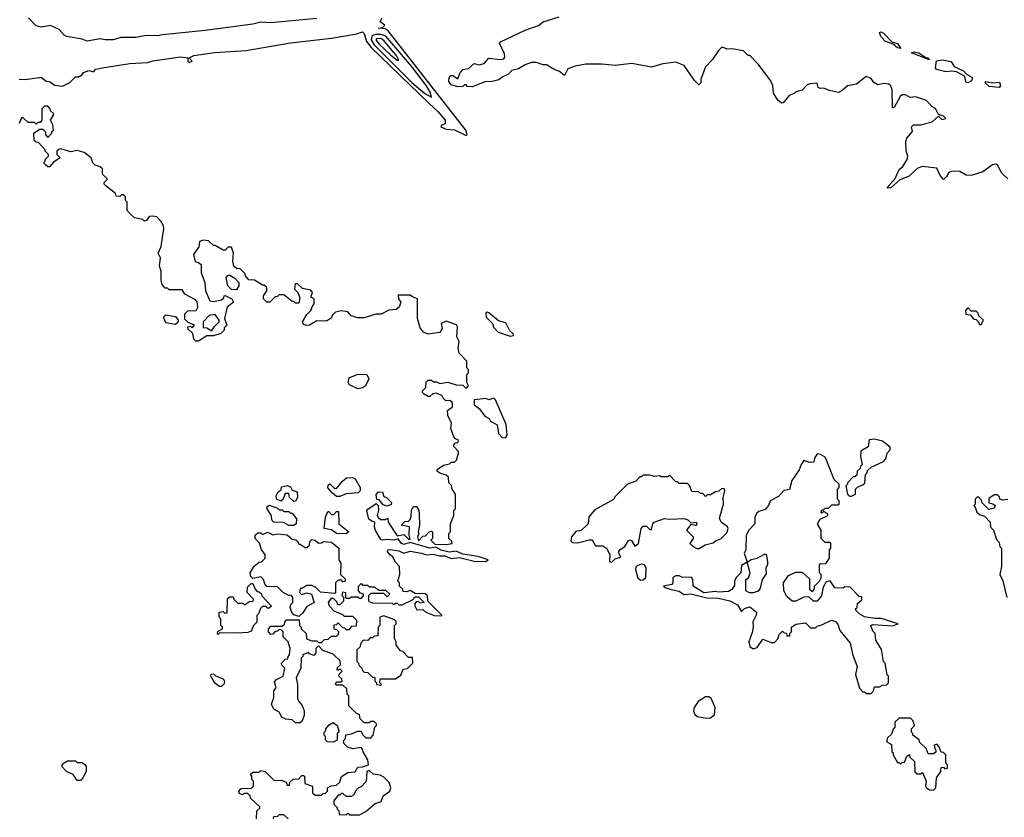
# Model space of a CAD drawing. Extents: x 2472589 to 2662339, y 701009 to 849030.
# Tile 3 of 256: x 2496214 to 2502217, y 757475 to 762338. Entities that reach past the tile are written whole.
import ezdxf

# ---------------------------------------------------------------- set-up
doc = ezdxf.new("R2010")
doc.units = 0

msp = doc.modelspace()

# ---------------------------------------------------------------- linework, layer by layer
at = {"layer": '0CON05XD'}
for points in [[(2496210, 761975), (2496245, 761972.5), (2496335, 761985.8), (2496347.5, 761985), (2496375, 761962.5), (2496395, 761960), (2496428.3, 761938.3), (2496475, 761932.5), (2496520, 761955), (2496555, 761990), (2496575, 761990), (2496595, 762002.5), (2496604.1, 762015.9), (2496635, 762027.1), (2496665, 762020), (2496677.5, 762035), (2496717.5, 762045), (2496885, 762069.6), (2496992.7, 762077.3), (2497025, 762087.1), (2497195, 762110.4), (2497240, 762105), (2497238.8, 762085), (2497246.4, 762076.4), (2497265, 762083.8), (2497247.5, 762105), (2497275, 762119.6), (2497401.5, 762138.5), (2497595, 762150), (2497865, 762196.5), (2498115, 762225.8), (2498269.3, 762250.7), (2498305, 762262.5), (2498313.6, 762253.6), (2498328.1, 762205), (2498357.3, 762167.3), (2498707.9, 761827.9), (2498765.8, 761775.8), (2498808.6, 761725), (2498807.4, 761702.6), (2498786.1, 761693.9), (2498782, 761685), (2498815, 761669.7), (2498865.7, 761665.8), (2498935, 761632.5), (2498942.5, 761637.5), (2498933.1, 761665), (2498459.8, 762269.8), (2498441.2, 762281.2), (2498400, 762285), (2498425, 762290), (2498440, 762305), (2498412.5, 762325), (2498421.7, 762348.3)], [(2498025, 762345.5), (2497745, 762318.5), (2497685, 762322.7), (2497635, 762310.4), (2497345, 762270.9), (2497085, 762245.9), (2497055, 762238.4), (2496985, 762241.2), (2496925, 762229.6), (2496831.7, 762228.3), (2496785, 762215.6), (2496735, 762214.6), (2496705, 762220.8), (2496625, 762206), (2496595, 762218.8), (2496500, 762235), (2496485, 762242.5), (2496455, 762277.5), (2496401.7, 762301.7), (2496345, 762292.5), (2496315, 762300), (2496268.3, 762348.3)], [(2502237.7, 761367.7), (2502201.2, 761401.2), (2502175, 761450), (2502165, 761457.5), (2502145, 761453.3), (2502085, 761410), (2502015, 761388), (2501985, 761388.8), (2501945, 761412), (2501896.4, 761413.6), (2501877.5, 761405), (2501865, 761382.5), (2501845, 761363.3), (2501825, 761387.5), (2501805, 761432.5), (2501715, 761442), (2501685, 761430), (2501635.7, 761384.3), (2501579.5, 761360.5), (2501525, 761313.3), (2501505, 761310), (2501505, 761317.5), (2501550.5, 761369.5), (2501575, 761423.3), (2501597.3, 761442.7), (2501623.8, 761485), (2501628.8, 761505), (2501617.5, 761535), (2501616.7, 761595), (2501623.3, 761615), (2501657.5, 761655), (2501650, 761685), (2501663.6, 761696.4), (2501705, 761697.5), (2501776, 761714), (2501815, 761750), (2501835, 761730), (2501860, 761735), (2501845, 761750), (2501815, 761760), (2501796.4, 761796.4), (2501775, 761807.5), (2501742.5, 761845), (2501675, 761866.7), (2501643.6, 761863.6), (2501615, 761880), (2501595, 761878.8), (2501580.8, 761869.2), (2501545, 761802), (2501535, 761800), (2501532.5, 761912.5), (2501524.2, 761934.2), (2501512.5, 761945), (2501485, 761948.6), (2501445, 761940), (2501421.2, 761955), (2501405, 761980), (2501375, 761991.2), (2501315.9, 761944.1), (2501260, 761935), (2501227.5, 761905), (2501205, 761893.8), (2501150, 761905), (2501115, 761920), (2501095, 761917.5), (2501082.5, 761925), (2501075, 761950), (2501032.5, 761947.5), (2501015, 761940), (2500985, 761907.5), (2500945, 761897.5), (2500935, 761887.5), (2500905, 761876.2), (2500869.3, 761830.7), (2500858.3, 761828.3), (2500835, 761847.5), (2500809.3, 761889.3), (2500806.4, 761936.4), (2500792.5, 761965), (2500716.4, 762066.4), (2500665, 762120), (2500655, 762120), (2500627, 762147), (2500555, 762160), (2500525, 762157.5), (2500505, 762167.5), (2500493, 762167), (2500475, 762150), (2500437.5, 762095), (2500395, 762050), (2500367.5, 761975), (2500367, 761953), (2500355, 761940), (2500327, 761967), (2500265, 762057.5), (2500215, 762078), (2500135, 762068), (2500065, 762047.5), (2499945, 762071.2), (2499845, 762058), (2499763.9, 762066.1), (2499665, 762066), (2499600, 762055), (2499555, 762037.5), (2499535, 761997.5), (2499505, 762022.5), (2499473.3, 762033.3), (2499425, 762062.5), (2499405, 762062.5), (2499365, 762077.5), (2499335, 762077.5), (2499295, 762062.5), (2499255, 762037.5), (2499215, 762027.5), (2499193.6, 762006.4), (2499155, 761987.5), (2499135, 761970), (2499095, 761960), (2499050.7, 761959.3), (2498975, 761927.5), (2498945, 761930), (2498935, 761940), (2498925, 761940), (2498915, 761930), (2498885, 761927.5), (2498845, 761940), (2498830.3, 761960.3), (2498833.3, 761986.7), (2498843.4, 761996.6), (2498855, 761996.9), (2498885, 761977.5), (2498898.5, 762015), (2498915, 762033.5), (2498950.3, 762039.7), (2498985, 762070), (2499015, 762063.3), (2499045, 762070.8), (2499075, 762102.5), (2499144.6, 762094.6), (2499165, 762098.9), (2499170.8, 762109.2), (2499169.2, 762129.2), (2499140, 762195), (2499145, 762202.5), (2499295, 762273.3), (2499377.7, 762302.3), (2499406.4, 762323.6), (2499502.5, 762355)], [(2501585, 762162.5), (2501565, 762166.7), (2501538.3, 762188.3), (2501493.3, 762205), (2501463.8, 762235), (2501455, 762260), (2501465, 762263.3), (2501480, 762255), (2501531.7, 762201.7), (2501565, 762192.5), (2501585, 762162.5)], [(2498725, 761864.2), (2498717.3, 761895), (2498693.5, 761935), (2498601.9, 762055), (2498446.7, 762236.7), (2498415, 762248.2), (2498382.4, 762247.6), (2498361.8, 762238.3), (2498355.9, 762215), (2498375.5, 762185), (2498605, 761955.2), (2498685, 761886.9), (2498725, 761864.2)], [(2498525, 762090), (2498514.3, 762115), (2498435, 762211.2), (2498415, 762222.2), (2498389.5, 762220.5), (2498385.4, 762215), (2498405, 762188.8), (2498475, 762123.5), (2498515, 762090.6), (2498525, 762090)], [(2501755, 762094), (2501650, 762135), (2501665, 762142.5), (2501695, 762136.2), (2501737.5, 762107.5), (2501750, 762105), (2501760, 762095), (2501755, 762094)], [(2501995, 761953.3), (2501983.8, 761953.8), (2501973.9, 761993.9), (2501925, 762020), (2501895, 762024), (2501859.3, 762019.3), (2501803.9, 762033.9), (2501797.5, 762045), (2501803.3, 762086.7), (2501835, 762092.5), (2501893, 762083), (2501911.7, 762051.7), (2501967.5, 762025), (2501986.2, 762006.2), (2502022.5, 761985), (2502016.7, 761965), (2501995, 761953.3)], [(2502185, 761923.8), (2502125, 761931.2), (2502097.5, 761955), (2502105, 761960), (2502145, 761953.3), (2502187, 761957), (2502193.3, 761935), (2502185, 761923.8)], [(2496416.7, 761696.7), (2496402.5, 761725), (2496420, 761755), (2496420, 761765), (2496401.7, 761781.7), (2496400, 761795), (2496385, 761810), (2496365, 761810), (2496350, 761795), (2496350, 761725), (2496338.3, 761711.7), (2496325, 761710), (2496315, 761700), (2496305, 761710), (2496265, 761710), (2496235, 761740), (2496225, 761740), (2496210, 761705)], [(2497841.7, 758678.3), (2497918.3, 758678.3), (2497920, 758645), (2497930, 758635), (2497930, 758625), (2497960, 758595), (2497963, 758563), (2497995, 758550), (2498025, 758550), (2498035, 758540), (2498055, 758540), (2498071.7, 758558.3), (2498095, 758560), (2498115, 758580), (2498145, 758580), (2498158.3, 758591.7), (2498160, 758605), (2498148.3, 758618.3), (2498131.7, 758621.7), (2498131.7, 758648.3), (2498145, 758650), (2498155, 758660), (2498181.7, 758631.7), (2498195, 758630), (2498205, 758620), (2498225, 758620), (2498240, 758640), (2498268.3, 758641.7), (2498270, 758675), (2498245, 758700), (2498195, 758700), (2498185, 758710), (2498131.7, 758731.7), (2498103, 758763), (2498097.5, 758785), (2498115, 758810), (2498125, 758810), (2498148.3, 758788.3), (2498150, 758775), (2498165, 758770), (2498190, 758795), (2498190, 758815), (2498180, 758825), (2498185, 758850), (2498200, 758845), (2498200, 758815), (2498205, 758810), (2498225, 758810), (2498235, 758820), (2498275, 758820), (2498285, 758810), (2498298.3, 758811.7), (2498310, 758825), (2498310, 758835), (2498291.7, 758841.7), (2498280, 758855), (2498280, 758885), (2498295, 758900), (2498305, 758890), (2498335, 758890), (2498345, 758880), (2498375, 758880), (2498405, 758860), (2498445, 758860), (2498470, 758835), (2498455, 758820), (2498435, 758840), (2498355, 758840), (2498340, 758825), (2498340, 758795), (2498345, 758790), (2498365, 758782.5), (2498485, 758780), (2498495, 758770), (2498505, 758780), (2498515, 758780), (2498525, 758770), (2498545, 758770), (2498608.3, 758801.7), (2498625, 758820), (2498645, 758820), (2498680, 758785), (2498655, 758780), (2498645, 758790), (2498631.7, 758788.3), (2498622.5, 758777.5), (2498622.5, 758765), (2498635, 758740), (2498671.7, 758741.7), (2498690, 758725), (2498740, 758705), (2498787.5, 758702.5), (2498788.3, 758708.3), (2498701.7, 758791.7), (2498700, 758825), (2498687, 758837), (2498625, 758840), (2498595, 758857.5), (2498575, 758850), (2498551.7, 758851.7), (2498550, 758865), (2498530, 758885), (2498530, 758905), (2498520, 758915), (2498532.5, 758955), (2498530, 759005), (2498505, 759030), (2498487.5, 759065), (2498470, 759075), (2498456.7, 759095), (2498457.5, 759105), (2498475, 759108), (2498525, 759100), (2498555, 759086.2), (2498595, 759097.5), (2498664.2, 759085.8), (2498695, 759074.2), (2498735, 759079.2), (2498775, 759069.2), (2498805, 759069.2), (2498845, 759052), (2498895, 759058.8), (2498985, 759036.2), (2499055, 759034), (2499070, 759045), (2499010, 759065), (2498915, 759078.8), (2498875, 759096.7), (2498832.3, 759092.3), (2498782.7, 759102.7), (2498751.7, 759121.7), (2498713.6, 759116.4), (2498595, 759150), (2498555, 759137.5), (2498542, 759145), (2498521.7, 759171.7), (2498495, 759164), (2498455, 759168.8), (2498425.9, 759164.1), (2498415, 759168.8), (2498383, 759223), (2498377.5, 759245), (2498380, 759275), (2498365, 759277.5), (2498343, 759293), (2498330, 759345), (2498337, 759353), (2498388.3, 759388.3), (2498400, 759375), (2498401.7, 759348.3), (2498392.5, 759315), (2498401.7, 759301.7), (2498415, 759290), (2498445, 759290), (2498458.3, 759298.3), (2498460, 759275), (2498515, 759190), (2498555, 759200), (2498585, 759170), (2498595, 759170), (2498587.5, 759195), (2498590, 759245), (2498540, 759255), (2498561.7, 759278.3), (2498585, 759280), (2498595, 759290), (2498601.7, 759308.3), (2498603, 759347), (2498615, 759370), (2498635, 759370), (2498647, 759347), (2498650, 759325), (2498652.5, 759255), (2498642.5, 759215), (2498647, 759207), (2498640, 759185), (2498645, 759160), (2498671.7, 759188.3), (2498688.3, 759191.7), (2498710, 759215), (2498725, 759220), (2498730, 759215), (2498730, 759175), (2498720, 759165), (2498745, 759140), (2498815, 759137.5), (2498850, 759145), (2498848.3, 759158.3), (2498830, 759175), (2498830, 759205), (2498840, 759215), (2498840, 759265), (2498860, 759315), (2498860, 759345), (2498870, 759355), (2498870, 759445), (2498850, 759475), (2498847, 759497), (2498830, 759515), (2498828.3, 759548.3), (2498815, 759560), (2498775, 759572.5), (2498760, 759585), (2498760, 759595), (2498798.3, 759621.7), (2498835, 759630), (2498845, 759640), (2498865, 759640), (2498877, 759653), (2498890, 759695), (2498890, 759705), (2498860, 759735), (2498860, 759745), (2498871.7, 759758.3), (2498885, 759760), (2498890, 759775), (2498871.7, 759781.7), (2498860, 759795), (2498842.5, 759845), (2498847, 759877), (2498823.3, 759925), (2498822.5, 759955), (2498853.6, 759976.4), (2498853.6, 760003.6), (2498836.4, 760016.4), (2498813, 760013), (2498795, 760030), (2498790, 760045), (2498755, 760060), (2498733, 760057), (2498715, 760040), (2498705, 760040), (2498680, 760055), (2498670, 760065), (2498670, 760075), (2498690, 760095), (2498693, 760127), (2498705, 760140), (2498725, 760140), (2498735, 760130), (2498755, 760130), (2498775, 760120), (2498825, 760127.5), (2498875, 760112.5), (2498915, 760110), (2498935, 760090), (2498950, 760105), (2498940, 760125), (2498940, 760175), (2498950, 760185), (2498950, 760205), (2498940, 760215), (2498940, 760255), (2498893.6, 760303.6), (2498887.5, 760335), (2498892.5, 760375), (2498880, 760405), (2498882.5, 760465), (2498876.4, 760476.4), (2498815, 760500), (2498783.9, 760486.1), (2498790, 760455), (2498775, 760430), (2498705, 760420), (2498675, 760432.5), (2498655, 760460), (2498640, 760515), (2498640, 760635), (2498608.3, 760648.3), (2498595, 760657.5), (2498521.7, 760658.3), (2498522.5, 760635), (2498537.5, 760615), (2498526.7, 760585), (2498509.5, 760570.5), (2498465, 760566.7), (2498417, 760543), (2498388.3, 760541.7), (2498315, 760520), (2498275, 760520), (2498235, 760532.5), (2498215, 760557.5), (2498175, 760562.5), (2498140, 760555), (2498120, 760535), (2498115, 760520), (2498085, 760500), (2498025, 760502.5), (2497980, 760475), (2497963.6, 760473.6), (2497945, 760480), (2497937.5, 760495), (2497965, 760540), (2497990, 760565), (2497998.3, 760591.7), (2498010, 760605), (2498010, 760635), (2497990, 760645), (2498000, 760675), (2497988.3, 760688.3), (2497938.3, 760698.3), (2497907, 760727), (2497893, 760727), (2497890, 760695), (2497910, 760675), (2497921.7, 760641.7), (2497915, 760610), (2497895, 760610), (2497885, 760620), (2497875, 760620), (2497825, 760660), (2497795, 760660), (2497785, 760650), (2497771.7, 760648.3), (2497740, 760615), (2497720, 760615), (2497700, 760635), (2497700, 760655), (2497720, 760685), (2497720, 760705), (2497705, 760720), (2497695, 760720), (2497645, 760750), (2497611.7, 760751.7), (2497590, 760775), (2497588.3, 760788.3), (2497558.3, 760818.3), (2497535, 760820), (2497520, 760835), (2497513.3, 760865), (2497516.7, 760915), (2497505, 760950), (2497485, 760950), (2497467, 760933), (2497455, 760932.5), (2497405, 760960), (2497395, 760960), (2497365, 760990), (2497335, 760992.5), (2497310, 760985), (2497307, 760953), (2497273, 760907), (2497283, 760863), (2497305, 760857.5), (2497320, 760845), (2497320, 760795), (2497342.5, 760735), (2497347.5, 760685), (2497373.3, 760623.3), (2497395, 760620), (2497445, 760630), (2497458.3, 760641.7), (2497460, 760655), (2497467, 760657), (2497506.7, 760636.7), (2497517.5, 760615), (2497480, 760585), (2497462.5, 760515), (2497477.5, 760475), (2497461.7, 760458.3), (2497460, 760445), (2497440, 760425), (2497395, 760410), (2497355, 760410), (2497305, 760377.5), (2497288.3, 760378.3), (2497275, 760390), (2497270, 760425), (2497241.7, 760451.7), (2497240, 760465), (2497255, 760470), (2497265, 760460), (2497280, 760475), (2497241.7, 760491.7), (2497221.7, 760511.7), (2497220, 760545), (2497238.3, 760561.7), (2497290, 760565), (2497300, 760585), (2497297, 760617), (2497285, 760630), (2497220, 760665), (2497205, 760690), (2497125, 760690), (2497115, 760700), (2497101.7, 760701.7), (2497083, 760723), (2497077, 760747), (2497076.7, 760805), (2497066.7, 760835), (2497072.5, 760885), (2497057.5, 760915), (2497077.5, 760955), (2497092.5, 761065), (2497091.7, 761081.7), (2497075, 761110), (2497050, 761135), (2497025, 761140), (2497003, 761137), (2496986.4, 761113.6), (2496975, 761110), (2496965, 761120), (2496915, 761130), (2496890.7, 761150.7), (2496870, 761175), (2496870, 761225), (2496860, 761235), (2496858.3, 761258.3), (2496845, 761270), (2496835, 761270), (2496825, 761260), (2496801.7, 761261.7), (2496798.3, 761278.3), (2496741.7, 761321.7), (2496730, 761335), (2496730, 761345), (2496750, 761365), (2496720, 761395), (2496718.3, 761428.3), (2496705, 761440), (2496675, 761450), (2496660, 761465), (2496650, 761495), (2496607, 761527), (2496565, 761540), (2496525, 761532.5), (2496465, 761550), (2496453, 761547), (2496440, 761535), (2496440, 761515), (2496460, 761495), (2496420.7, 761469.3), (2496395, 761440), (2496385, 761440), (2496371.7, 761451.7), (2496360, 761465), (2496370, 761475), (2496370, 761485), (2496390, 761505), (2496390, 761515), (2496370, 761535), (2496370, 761545), (2496328.3, 761588.3), (2496315, 761590), (2496301.7, 761601.7), (2496300, 761645), (2496335, 761670), (2496355, 761670), (2496370, 761655), (2496373, 761633), (2496385, 761620), (2496410, 761645), (2496410, 761655), (2496420, 761665), (2496416.7, 761696.7)], [(2497535, 760690), (2497505, 760692.5), (2497482.5, 760715), (2497472.5, 760765), (2497485, 760780), (2497495, 760780), (2497525, 760762.5), (2497550, 760735), (2497550, 760715), (2497535, 760690)], [(2502075, 760480), (2502090, 760505), (2502061.7, 760531.7), (2502058.3, 760548.3), (2502045, 760560), (2502015, 760560), (2501998.3, 760578.3), (2501991.7, 760578.3), (2501980, 760565), (2501981.7, 760541.7), (2502008.3, 760538.3), (2502031.7, 760511.7), (2502045, 760510), (2502058.3, 760498.3), (2502065, 760480), (2502075, 760480)], [(2497165, 760480), (2497105, 760490), (2497090, 760525), (2497105, 760537.5), (2497165, 760527.5), (2497180, 760505), (2497178.3, 760491.7), (2497165, 760480)], [(2497385, 760440), (2497400, 760465), (2497430, 760495), (2497430, 760505), (2497405, 760540), (2497370, 760535), (2497332.5, 760495), (2497331.7, 760461.7), (2497355, 760460), (2497385, 760440)], [(2499205, 760407.5), (2499225, 760412.5), (2499225, 760420), (2499201.2, 760441.2), (2499178.8, 760488.8), (2499132.4, 760502.4), (2499075, 760550), (2499065, 760553.8), (2499055, 760547.5), (2499058, 760525), (2499096.2, 760485), (2499103, 760463), (2499131.7, 760431.7), (2499205, 760407.5)], [(2498275, 760087.5), (2498225, 760112.5), (2498217.5, 760125), (2498222.5, 760155), (2498275, 760177.5), (2498330, 760175), (2498341.7, 760148.3), (2498322.5, 760105), (2498305, 760092.5), (2498275, 760087.5)], [(2499175, 759787.5), (2499186.7, 759805), (2499179.3, 759869.3), (2499115, 760020), (2499105, 760030), (2499075, 760020), (2499055, 760027.5), (2498985, 760020), (2498985, 759990), (2499015, 759967.5), (2499050.7, 759920.7), (2499076.4, 759906.4), (2499085, 759890), (2499125, 759867.5), (2499133.9, 759813.9), (2499155, 759790), (2499175, 759787.5)], [(2501285, 759432.5), (2501310, 759445), (2501310, 759475), (2501321.7, 759488.3), (2501357, 759503), (2501367, 759513), (2501370, 759565), (2501380, 759575), (2501381.7, 759588.3), (2501405, 759610), (2501480, 759645), (2501495, 759660), (2501502.5, 759695), (2501520, 759715), (2501521.7, 759731.7), (2501475, 759767.5), (2501425, 759780), (2501393, 759777), (2501386.7, 759733.3), (2501343, 759707), (2501340, 759675), (2501350, 759625), (2501340, 759615), (2501338.3, 759601.7), (2501320, 759585), (2501318.3, 759561.7), (2501305, 759550), (2501295, 759550), (2501260, 759515), (2501260, 759505), (2501250, 759495), (2501260, 759445), (2501273.3, 759433.3), (2501285, 759432.5)], [(2501405, 758230), (2501420, 758245), (2501425, 758270), (2501455, 758270), (2501475, 758280), (2501498.3, 758281.7), (2501510, 758295), (2501510, 758335), (2501503, 758343), (2501490, 758415), (2501480, 758425), (2501467, 758497), (2501432.5, 758555), (2501430, 758595), (2501415, 758610), (2501402.5, 758645), (2501415, 758650), (2501535, 758643.3), (2501570, 758655), (2501465, 758686.2), (2501426.4, 758686.4), (2501365, 758698), (2501335, 758713.3), (2501313.6, 758733.6), (2501310, 758745), (2501320, 758755), (2501321.7, 758778.3), (2501348.3, 758801.7), (2501348.3, 758818.3), (2501331.7, 758821.7), (2501277, 758877), (2501245, 758880), (2501235, 758872.5), (2501183, 758873), (2501155, 758917.5), (2501130, 758910), (2501113, 758877), (2501102.5, 758825), (2501075, 758792.5), (2501053, 758793), (2501025, 758820), (2500995, 758817.5), (2500945, 758793.3), (2500923.6, 758793.6), (2500890.7, 758820.7), (2500872.5, 758855), (2500870, 758905), (2500900.7, 758949.3), (2500945, 758970), (2500985, 758970), (2501028.3, 758928.3), (2501030, 758865), (2501048.3, 758851.7), (2501060, 758865), (2501060, 758885), (2501090, 758915), (2501100, 758935), (2501100, 758955), (2501090, 758965), (2501090, 759015), (2501095, 759020), (2501128.3, 759021.7), (2501150, 759055), (2501150, 759105), (2501160, 759115), (2501160, 759145), (2501155, 759150), (2501125, 759150), (2501100, 759175), (2501100, 759225), (2501077.5, 759265), (2501095, 759292.5), (2501140, 759315), (2501140, 759325), (2501115, 759340), (2501105, 759330), (2501100, 759335), (2501105, 759350), (2501115, 759350), (2501125, 759360), (2501145, 759360), (2501165, 759380), (2501205, 759380), (2501210, 759385), (2501210, 759405), (2501200, 759415), (2501200, 759475), (2501210, 759485), (2501210, 759505), (2501180, 759535), (2501133, 759653), (2501125, 759670), (2501097, 759687), (2501075, 759690), (2501060, 759665), (2501055, 759640), (2501028.3, 759638.3), (2500995, 759650), (2500977.5, 759625), (2500967, 759593), (2500921.2, 759528.8), (2500906.4, 759473.6), (2500871.7, 759468.3), (2500839.3, 759430.7), (2500790, 759405), (2500780, 759375), (2500759.3, 759350.7), (2500720, 759340), (2500705, 759327.5), (2500696.2, 759305), (2500695.9, 759264.1), (2500660, 759225), (2500642.5, 759195), (2500640, 759105), (2500630, 759085), (2500650, 759030), (2500615, 759010), (2500610, 758965), (2500583, 758937), (2500572.5, 758915), (2500571.7, 758888.3), (2500556.4, 758863.6), (2500535, 758852.5), (2500475, 758847.5), (2500455, 758852.5), (2500385, 758842.5), (2500320, 758885), (2500317.5, 758927.5), (2500308.3, 758938.3), (2500255, 758937.5), (2500235, 758946.7), (2500213.6, 758946.4), (2500195, 758937.5), (2500196.7, 758905), (2500190, 758895), (2500140, 758885), (2500150, 758875), (2500185, 758863.3), (2500233.9, 758853.9), (2500263.6, 758833.6), (2500305, 758836.7), (2500403.9, 758813.9), (2500475, 758810), (2500543.9, 758793.9), (2500589.3, 758769.3), (2500615, 758730), (2500633, 758747), (2500665, 758757.5), (2500706.4, 758726.4), (2500703.6, 758706.4), (2500683.9, 758666.1), (2500686.2, 758635), (2500679.3, 758600.7), (2500658.8, 758545), (2500666.2, 758516.2), (2500685, 758502.5), (2500710, 758510), (2500745, 758560), (2500795, 758540), (2500815, 758540), (2500837, 758563), (2500845, 758590), (2500865, 758610), (2500875, 758600), (2500888.3, 758598.3), (2500891.7, 758581.7), (2500908.3, 758581.7), (2500910, 758595), (2500920, 758605), (2500920, 758635), (2500945, 758652.5), (2501005, 758660), (2501035, 758630), (2501065, 758630), (2501075, 758640), (2501105, 758647.5), (2501163, 758677), (2501188.3, 758668.3), (2501201.7, 758651.7), (2501213.9, 758613.9), (2501277, 758537), (2501293, 758463), (2501320, 758395), (2501310, 758345), (2501333, 758263), (2501355, 758240), (2501365, 758240), (2501375, 758230), (2501405, 758230)], [(2499825, 759030), (2499845, 759050), (2499878.3, 759061.7), (2499868.3, 759078.3), (2499867.5, 759095), (2499875, 759107.5), (2499903.9, 759126.1), (2499925, 759162.5), (2499935, 759167.5), (2499943, 759163), (2499965, 759127.5), (2499987.5, 759145), (2500003.8, 759235), (2500015, 759250), (2500035, 759250), (2500055, 759230), (2500065, 759230), (2500073.3, 759265), (2500082.5, 759275), (2500145, 759297.5), (2500175, 759292.5), (2500265, 759297.5), (2500288.3, 759288.3), (2500305, 759270), (2500337.5, 759275), (2500342.5, 759265), (2500336.2, 759253.8), (2500305, 759260), (2500280, 759225), (2500320, 759185), (2500320, 759175), (2500300, 759145), (2500320, 759125), (2500343, 759113), (2500357, 759113), (2500393, 759137), (2500441.7, 759148.3), (2500455, 759160), (2500488.3, 759171.7), (2500525, 759210), (2500532.5, 759235), (2500530, 759245), (2500490, 759275), (2500479.5, 759299.5), (2500503.8, 759385), (2500503.3, 759425), (2500512.5, 759465), (2500508.3, 759478.3), (2500495, 759480), (2500477, 759463), (2500455, 759460), (2500425, 759440), (2500405, 759440), (2500395, 759430), (2500378.3, 759448.3), (2500365, 759450), (2500355, 759460), (2500311.7, 759461.7), (2500298.3, 759498.3), (2500285, 759510), (2500235, 759510), (2500225, 759520), (2500215, 759520), (2500175, 759560), (2500165, 759550), (2500125, 759550), (2500115, 759557.5), (2500085, 759552.5), (2500055, 759560), (2500015, 759560), (2500005, 759550), (2499995, 759550), (2499970, 759525), (2499920, 759505), (2499845, 759430), (2499835, 759412.5), (2499720.7, 759349.3), (2499683, 759307), (2499680, 759265), (2499675, 759260), (2499636.1, 759223.9), (2499605, 759217.5), (2499577.5, 759185), (2499575, 759160), (2499585, 759150), (2499615, 759147.5), (2499685, 759167.5), (2499705, 759167.5), (2499725, 759130), (2499769.3, 759129.3), (2499793, 759113), (2499812.5, 759075), (2499810, 759035), (2499825, 759030)], [(2497885, 759400), (2497860, 759425), (2497855, 759450), (2497831.7, 759448.3), (2497820, 759415), (2497807, 759403), (2497780, 759415), (2497777.5, 759435), (2497790.7, 759459.3), (2497808.3, 759471.7), (2497810, 759490), (2497847, 759497), (2497865, 759490), (2497875, 759470), (2497905, 759460), (2497907.5, 759425), (2497895, 759402.5), (2497885, 759400)], [(2498165, 759430), (2498145, 759430), (2498121.7, 759451.7), (2498093, 759483), (2498095, 759500), (2498105, 759507.5), (2498131.7, 759481.7), (2498145, 759480), (2498182.5, 759525), (2498206.4, 759543.6), (2498245, 759546.7), (2498259.3, 759539.3), (2498290, 759485), (2498290, 759465), (2498277, 759453), (2498205, 759447.5), (2498165, 759430)], [(2498455, 759372.5), (2498430, 759380), (2498405, 759410), (2498391.7, 759411.7), (2498387, 759443), (2498401.7, 759458.3), (2498426.2, 759456.2), (2498435, 759430), (2498450, 759425), (2498480, 759395), (2498478.3, 759381.7), (2498455, 759372.5)], [(2502238.3, 759411.7), (2502205, 759407.5), (2502190, 759415), (2502188.3, 759428.3), (2502175, 759440), (2502155, 759440), (2502121.7, 759418.3), (2502121.7, 759391.7), (2502147, 759387), (2502160, 759375), (2502155, 759360), (2502122.5, 759352.5), (2502081.7, 759391.7), (2502078.3, 759408.3), (2502055, 759430), (2502040, 759415), (2502040, 759385), (2502030, 759375), (2502040, 759365), (2502050, 759335), (2502065, 759320), (2502095, 759310), (2502130, 759275), (2502133, 759243), (2502150, 759225), (2502168.3, 759168.3), (2502185, 759150), (2502190, 759125), (2502200, 759115), (2502200, 759005), (2502190, 758955), (2502207, 758917), (2502232.5, 758815)], [(2497885, 759254), (2497854.3, 759254.3), (2497823, 759273), (2497762.5, 759275), (2497753.8, 759285), (2497747, 759317), (2497722.5, 759355), (2497721.7, 759368.3), (2497737, 759377), (2497785, 759360), (2497795, 759350), (2497815, 759350), (2497825, 759340), (2497855, 759340), (2497865, 759330), (2497875, 759330), (2497902.5, 759295), (2497900, 759265), (2497885, 759254)], [(2498205, 759203.3), (2498145, 759206.2), (2498115, 759227.5), (2498070, 759235), (2498077.5, 759305), (2498091.7, 759338.3), (2498098.3, 759338.3), (2498115, 759320), (2498128.3, 759321.7), (2498145, 759340), (2498158.3, 759338.3), (2498160, 759265), (2498220, 759215), (2498205, 759203.3)], [(2497915, 758700), (2497885, 758710), (2497873, 758723), (2497862.5, 758755), (2497867.5, 758772.5), (2497880, 758785), (2497880, 758815), (2497868.3, 758828.3), (2497855, 758827.5), (2497820, 758845), (2497785, 758880), (2497721.7, 758881.7), (2497708.3, 758898.3), (2497700, 758925), (2497685, 758940), (2497635, 758930), (2497623, 758943), (2497620, 758965), (2497643.8, 759006.2), (2497675, 759030), (2497688.3, 759031.7), (2497710, 759055), (2497710, 759075), (2497688.3, 759108.3), (2497677, 759147), (2497650, 759175), (2497650, 759195), (2497665, 759210), (2497685, 759210), (2497695, 759200), (2497725, 759212.5), (2497757, 759197), (2497785, 759202.5), (2497845, 759198), (2497875, 759170), (2497897, 759167), (2497908.3, 759158.3), (2497915, 759140), (2497925, 759140), (2497955, 759120), (2497965, 759120), (2497980, 759135), (2497983, 759157), (2497995, 759168.8), (2498012.5, 759165), (2498037, 759147), (2498055, 759147.5), (2498067, 759157), (2498115, 759153.3), (2498160, 759115), (2498160, 759045), (2498172.5, 759025), (2498170, 758955), (2498198.3, 758928.3), (2498198.3, 758911.7), (2498185, 758910), (2498175, 758920), (2498155, 758920), (2498140, 758905), (2498140, 758845), (2498135, 758840), (2498048.3, 758848.3), (2498020, 758875), (2497995, 758887.5), (2497965, 758887.5), (2497935, 758870), (2497925, 758870), (2497920, 758845), (2497933, 758833), (2497965, 758842.5), (2497992.5, 758835), (2498010, 758785), (2497965, 758760), (2497939.3, 758720.7), (2497915, 758700)], [(2500685, 758843.3), (2500663.3, 758843.3), (2500640, 758855), (2500640, 758925), (2500657.5, 758935), (2500666.7, 758965), (2500650, 759030), (2500674, 759046), (2500710, 759055), (2500755, 759080), (2500765, 759080), (2500773.3, 759035), (2500772.5, 759015), (2500762.5, 758995), (2500765, 758960), (2500741.2, 758925), (2500727.3, 758872.7), (2500716.1, 758853.9), (2500685, 758843.3)], [(2500000.8, 758920.8), (2500015, 758922), (2500032.2, 758937.8), (2500034.1, 758995), (2500023.7, 759013.7), (2500005, 759019.1), (2499980.4, 759009.6), (2499970.5, 758999.5), (2499967.7, 758985), (2499982.9, 758932.9), (2500000.8, 758920.8)], [(2497425, 758590), (2497420, 758595), (2497421.7, 758608.3), (2497450, 758625), (2497450, 758635), (2497440, 758645), (2497440, 758685), (2497430, 758695), (2497430, 758725), (2497455, 758730), (2497465, 758720), (2497478.3, 758721.7), (2497481.7, 758808.3), (2497495, 758820), (2497515, 758820), (2497520, 758805), (2497545, 758780), (2497575, 758780), (2497585, 758770), (2497615, 758790), (2497638.3, 758791.7), (2497640, 758805), (2497600, 758845), (2497603, 758877), (2497625, 758900), (2497635, 758900), (2497650, 758865), (2497661.7, 758851.7), (2497675, 758850), (2497688.3, 758838.3), (2497690, 758825), (2497748.3, 758761.7), (2497735, 758750), (2497725, 758750), (2497715, 758760), (2497695, 758760), (2497681.7, 758748.3), (2497670, 758715), (2497660, 758705), (2497660, 758665), (2497640, 758645), (2497625, 758610), (2497605, 758602.5), (2497545, 758597.5), (2497435, 758600), (2497425, 758590)], [(2497657.5, 757465), (2497660, 757515), (2497678.3, 757531.7), (2497678.3, 757538.3), (2497621.7, 757591.7), (2497620, 757605), (2497605, 757620), (2497585, 757620), (2497573, 757613), (2497555, 757620), (2497550, 757635), (2497565, 757650), (2497628.3, 757651.7), (2497640, 757665), (2497640, 757695), (2497630, 757705), (2497630, 757725), (2497621.7, 757738.3), (2497635, 757750), (2497675, 757750), (2497685, 757760), (2497710, 757755), (2497765, 757700), (2497811.7, 757701.7), (2497838.3, 757688.3), (2497845, 757670), (2497858.3, 757671.7), (2497861.7, 757688.3), (2497881.7, 757708.3), (2497915, 757710), (2497935, 757730), (2497945, 757730), (2497950, 757725), (2497951.7, 757681.7), (2498000, 757665), (2498000, 757625), (2498015, 757610), (2498055, 757610), (2498065, 757620), (2498078.3, 757621.7), (2498090, 757635), (2498090, 757655), (2498113, 757667), (2498145, 757670), (2498165, 757690), (2498176.7, 757723.3), (2498215, 757747.5), (2498258.3, 757751.7), (2498275, 757780), (2498305, 757782.5), (2498340, 757795), (2498337.5, 757825), (2498307.5, 757875), (2498307, 757887), (2498295, 757900), (2498245, 757892.5), (2498213, 757903), (2498190, 757925), (2498190, 757945), (2498200, 757955), (2498201.7, 757978.3), (2498237, 757983), (2498275, 758000), (2498295, 758000), (2498305, 757980), (2498325, 757960), (2498355, 757960), (2498370, 757975), (2498380, 758025), (2498390, 758035), (2498390, 758045), (2498375, 758060), (2498355, 758060), (2498345, 758050), (2498315, 758050), (2498290, 758075), (2498285, 758100), (2498265, 758110), (2498220, 758155), (2498220, 758215), (2498210, 758225), (2498208.3, 758258.3), (2498185, 758280), (2498145, 758280), (2498140, 758285), (2498145, 758300), (2498175, 758300), (2498180, 758305), (2498178.3, 758318.3), (2498160, 758335), (2498161.7, 758348.3), (2498180, 758365), (2498165, 758380), (2498155, 758370), (2498150, 758375), (2498151.7, 758388.3), (2498170, 758405), (2498168.3, 758428.3), (2498125, 758470), (2498061.7, 758491.7), (2498035, 758520), (2498020, 758505), (2498020, 758475), (2498008.3, 758461.7), (2497981.7, 758471.7), (2497975, 758480), (2497940, 758465), (2497940, 758455), (2497930, 758445), (2497927.5, 758385), (2497900, 758325), (2497907.5, 758285), (2497908.3, 758198.3), (2497915, 758180), (2497937, 758157), (2497947.5, 758125), (2497947.5, 758095), (2497935, 758060), (2497925, 758050), (2497895, 758050), (2497875, 758070), (2497835, 758072.5), (2497812.5, 758085), (2497796.4, 758116.4), (2497763.6, 758133.6), (2497750, 758165), (2497762.5, 758205), (2497763, 758247), (2497777.5, 758265), (2497768.3, 758301.7), (2497780, 758315), (2497820, 758335), (2497830, 758385), (2497811.7, 758401.7), (2497810, 758415), (2497831.7, 758438.3), (2497848.3, 758441.7), (2497850, 758455), (2497860, 758465), (2497862.5, 758505), (2497850, 758545), (2497820, 758575), (2497820, 758605), (2497808.3, 758618.3), (2497795, 758620), (2497785, 758610), (2497771.7, 758608.3), (2497758.3, 758591.7), (2497745, 758590), (2497730, 758605), (2497730, 758625), (2497745, 758640), (2497815, 758640), (2497828.3, 758651.7), (2497830, 758665), (2497841.7, 758678.3)], [(2498415, 758280), (2498420, 758285), (2498410, 758295), (2498411.7, 758318.3), (2498505, 758320), (2498538.3, 758341.7), (2498551.7, 758378.3), (2498578.3, 758381.7), (2498610, 758415), (2498608.3, 758448.3), (2498585, 758450), (2498550, 758485), (2498535, 758490), (2498510, 758525), (2498510, 758545), (2498500, 758565), (2498500, 758645), (2498510, 758655), (2498508.3, 758668.3), (2498495, 758680), (2498435, 758702.5), (2498410, 758695), (2498410, 758645), (2498400, 758635), (2498398.3, 758581.7), (2498375, 758580), (2498365, 758570), (2498351.7, 758568.3), (2498337, 758553), (2498310, 758555), (2498293, 758537), (2498287, 758513), (2498270, 758495), (2498270, 758425), (2498280, 758415), (2498281.7, 758401.7), (2498300, 758385), (2498301.7, 758371.7), (2498315, 758360), (2498337, 758357), (2498365, 758330), (2498378.3, 758328.3), (2498380, 758305), (2498390, 758295), (2498390, 758285), (2498415, 758280)], [(2497445, 758272.5), (2497433, 758273), (2497403.6, 758293.6), (2497380, 758335), (2497381.7, 758348.3), (2497395, 758350), (2497408.3, 758338.3), (2497455, 758320), (2497462.5, 758305), (2497461.7, 758288.3), (2497445, 758272.5)], [(2500405, 758078.4), (2500425, 758081.4), (2500450.2, 758099.8), (2500454, 758144), (2500429.8, 758199.8), (2500415, 758209.4), (2500395, 758210), (2500349.4, 758180.6), (2500326, 758144), (2500322.4, 758122.4), (2500330.9, 758100.9), (2500345, 758090), (2500405, 758078.4)], [(2501785, 757640), (2501800, 757655), (2501802.5, 757715), (2501830, 757755), (2501831.7, 757778.3), (2501845, 757780), (2501855, 757770), (2501870, 757775), (2501870, 757795), (2501860, 757805), (2501860, 757855), (2501845, 757870), (2501831.7, 757871.7), (2501820, 757905), (2501805, 757920), (2501790, 757915), (2501793, 757893), (2501800, 757885), (2501798.3, 757871.7), (2501785, 757862.5), (2501751.7, 757861.7), (2501740, 757895), (2501701.7, 757931.7), (2501698.3, 757948.3), (2501660, 757975), (2501660, 757985), (2501650, 757995), (2501650, 758015), (2501670, 758035), (2501660, 758065), (2501645, 758080), (2501575, 758080), (2501550, 758055), (2501550, 758025), (2501538.3, 758011.7), (2501528.3, 757981.7), (2501503, 757957), (2501500, 757935), (2501528.3, 757918.3), (2501530, 757875), (2501538.3, 757868.3), (2501540, 757855), (2501565, 757810), (2501575, 757810), (2501585, 757800), (2501595, 757810), (2501608.3, 757811.7), (2501621.7, 757848.3), (2501638.3, 757858.3), (2501641.7, 757841.7), (2501670, 757815), (2501671.7, 757751.7), (2501685, 757740), (2501705, 757740), (2501718.3, 757748.3), (2501740, 757695), (2501737, 757667), (2501742.5, 757655), (2501763, 757643), (2501785, 757640)], [(2498125, 757932.5), (2498090, 757935), (2498078.3, 757948.3), (2498077.5, 757967.5), (2498070, 757975), (2498070, 757995), (2498080, 758005), (2498080, 758015), (2498100.7, 758039.3), (2498125, 758052.5), (2498150, 758035), (2498160, 758005), (2498160, 757995), (2498150, 757985), (2498150, 757945), (2498125, 757932.5)], [(2496585, 757700), (2496565, 757700), (2496540, 757735), (2496500, 757755), (2496473, 757783), (2496475, 757800), (2496505, 757820), (2496555, 757820), (2496565, 757810), (2496595, 757810), (2496608.3, 757798.3), (2496620, 757785), (2496620, 757755), (2496600, 757715), (2496585, 757700)], [(2498285, 757490), (2498325, 757510), (2498381.7, 757558.3), (2498418.3, 757571.7), (2498430, 757605), (2498470, 757635), (2498477.5, 757655), (2498467, 757687), (2498435, 757720), (2498411.7, 757731.7), (2498368.3, 757738.3), (2498345, 757760), (2498330, 757755), (2498327, 757693), (2498295, 757660), (2498280, 757655), (2498265, 757640), (2498249.3, 757610.7), (2498235, 757602.5), (2498205, 757602.5), (2498185, 757620), (2498175, 757620), (2498165, 757610), (2498155, 757610), (2498130, 757575), (2498130, 757555), (2498150, 757535), (2498150, 757525), (2498160, 757515), (2498161.7, 757491.7), (2498205, 757490), (2498215, 757500), (2498225, 757490), (2498285, 757490)], [(2497850, 757465), (2497825, 757490), (2497795, 757490), (2497785, 757480), (2497761.7, 757478.3), (2497760, 757465)]]:
    msp.add_lwpolyline(points, dxfattribs=at)

doc.saveas('drawing.dxf')
